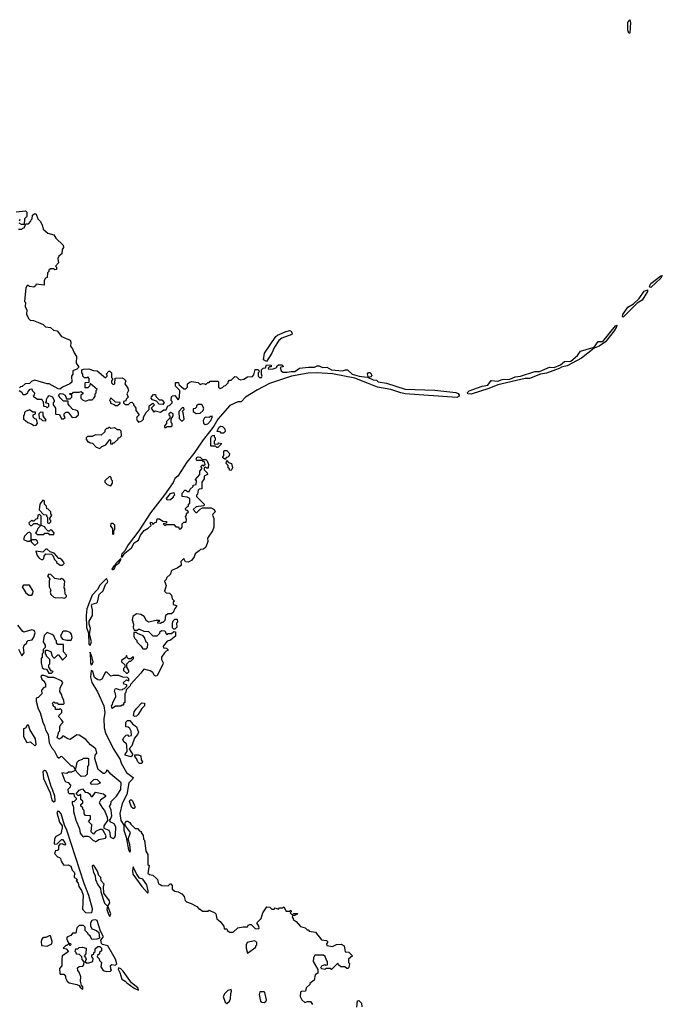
# Model space of a CAD drawing. Extents: x 2386897 to 2565480, y 579156 to 761880.
# Tile 31 of 191: x 2491266 to 2497099, y 608715 to 617651. Entities that reach past the tile are written whole.
import ezdxf

# ---------------------------------------------------------------- set-up
doc = ezdxf.new("R2010")
doc.units = 0

msp = doc.modelspace()

# ---------------------------------------------------------------- linework, layer by layer
at = {"layer": '0CON10XD'}
for points in [[(2496805, 617528.8), (2496795, 617528.8), (2496785.8, 617555), (2496787.5, 617625), (2496805, 617651.2), (2496811.1, 617625), (2496805, 617528.8)], [(2491235, 615907.5), (2491317.5, 615917.5), (2491330, 615905), (2491330, 615865), (2491310, 615845), (2491308.3, 615791.7), (2491283, 615793), (2491260, 615805)], [(2491255, 615750), (2491285, 615750), (2491295, 615760), (2491308.3, 615761.7), (2491321.7, 615798.3), (2491345, 615800), (2491368.3, 615821.7), (2491370, 615835), (2491380, 615845), (2491381.7, 615878.3), (2491405, 615892.5), (2491416.1, 615886.1), (2491430, 615845), (2491453, 615823), (2491470.7, 615790.7), (2491480.7, 615750.7), (2491523, 615713), (2491575, 615697.5), (2491595, 615667.5), (2491660, 615605), (2491663.3, 615585), (2491653.3, 615565), (2491650, 615525), (2491622.5, 615505), (2491612.5, 615485), (2491620, 615445), (2491590, 615415), (2491600, 615405), (2491600, 615385), (2491585, 615380), (2491575, 615390), (2491545, 615390), (2491531.7, 615378.3), (2491530, 615365), (2491520, 615355), (2491517, 615313), (2491500, 615305), (2491487.5, 615285), (2491488.3, 615241.7), (2491415, 615250), (2491410, 615235), (2491395, 615222.5), (2491355, 615230), (2491345, 615240), (2491335, 615240), (2491323, 615217), (2491310, 615095), (2491320, 615085), (2491317, 615047), (2491330, 615015), (2491328.3, 614978.3), (2491345, 614940), (2491360, 614925), (2491391.7, 614921.7), (2491438.3, 614901.7), (2491480, 614885), (2491500, 614865), (2491545, 614857.5), (2491573, 614833), (2491607, 614827), (2491646.4, 614776.4), (2491723.9, 614743.9), (2491731.2, 614725), (2491728.3, 614688.3), (2491746.7, 614665), (2491759.3, 614629.3), (2491782.5, 614595), (2491777.5, 614535), (2491800, 614505), (2491800, 614495), (2491785, 614480), (2491750, 614465), (2491750, 614435), (2491737.5, 614415), (2491738.3, 614361.7), (2491720, 614345), (2491655, 614317.5), (2491631.7, 614298.3), (2491615, 614300), (2491535, 614347.5), (2491515, 614346.7), (2491405, 614380), (2491375, 614370), (2491355, 614350), (2491315, 614347.5), (2491288.3, 614321.7), (2491275, 614320), (2491265, 614310)], [(2491260, 615830), (2491270, 615835), (2491265, 615840)], [(2496995, 615221.9), (2496985, 615223.3), (2496983.2, 615233.2), (2496993.7, 615256.3), (2497085, 615327.1), (2497099.2, 615329.2), (2497085, 615304.4), (2496995, 615221.9)], [(2496745, 614952.9), (2496738.8, 614958.8), (2496740.6, 614975), (2496785, 615040.8), (2496836.4, 615073.6), (2496889.8, 615120.2), (2496934, 615186), (2496965, 615198.8), (2496965.4, 615185), (2496915.3, 615104.7), (2496870.9, 615079.1), (2496745, 614952.9)], [(2495365, 614254), (2495332.5, 614255), (2495330.9, 614269.1), (2495345, 614283.6), (2495465, 614324.2), (2495515, 614334.2), (2495545, 614377.5), (2495605, 614370), (2495645.6, 614384.4), (2495715, 614389.5), (2495765, 614411.5), (2495812.5, 614415), (2495942.5, 614457.5), (2495985, 614457.5), (2496075, 614496.7), (2496116.6, 614493.4), (2496175, 614517.5), (2496211.1, 614548.9), (2496269.1, 614550.9), (2496329.4, 614605), (2496357.4, 614642.6), (2496480.7, 614679.3), (2496517.9, 614732.1), (2496559.3, 614730.7), (2496675, 614873.8), (2496685, 614877.5), (2496683.8, 614865), (2496661.1, 614828.9), (2496585, 614728.9), (2496525, 614687.5), (2496480.3, 614669.7), (2496365, 614579.3), (2496235, 614510.4), (2496185, 614498.6), (2496164, 614485), (2496046.8, 614443.2), (2495994.3, 614435.7), (2495895, 614396.4), (2495855, 614394.7), (2495605, 614337.5), (2495525.3, 614304.7), (2495365, 614254)], [(2493505, 614550), (2493480, 614565), (2493489.4, 614625), (2493590, 614775), (2493605, 614787.7), (2493675, 614818.5), (2493715, 614830.9), (2493728.5, 614828.5), (2493740.6, 614805), (2493736.9, 614793.1), (2493645, 614760), (2493619.4, 614740.6), (2493580.3, 614679.7), (2493555, 614624), (2493505, 614550)], [(2491775, 614107.5), (2491750, 614115), (2491717, 614147), (2491707.5, 614165), (2491705, 614190), (2491665, 614190), (2491635, 614220), (2491620, 614245), (2491635, 614260), (2491657, 614257), (2491680, 614245), (2491691.7, 614211.7), (2491725, 614210), (2491740, 614225), (2491740, 614245), (2491725, 614250), (2491721.7, 614258.3), (2491745, 614260), (2491755, 614270), (2491805, 614270), (2491825, 614277.5), (2491840, 614265), (2491840, 614255), (2491820, 614245), (2491820, 614215), (2491835, 614200), (2491865, 614190), (2491895, 614200), (2491925, 614200), (2491940, 614215), (2491950, 614235), (2491950, 614255), (2491960, 614265), (2491960, 614285), (2491970, 614295), (2491905, 614350), (2491900, 614325), (2491885, 614310), (2491861.7, 614311.7), (2491860, 614355), (2491865, 614360), (2491898.3, 614361.7), (2491897.5, 614395), (2491885, 614410), (2491875, 614400), (2491855, 614400), (2491840, 614415), (2491840, 614435), (2491830, 614445), (2491830, 614475), (2491845, 614480), (2491895, 614482.5), (2491935, 614467.5), (2491970, 614465), (2492045, 614400), (2492060, 614415), (2492060, 614425), (2492050, 614435), (2492075, 614460), (2492085, 614460), (2492100, 614445), (2492100, 614405), (2492110, 614395), (2492110, 614385), (2492100, 614375), (2492100, 614355), (2492115, 614340), (2492130, 614345), (2492131.7, 614398.3), (2492195, 614400), (2492210, 614395), (2492230, 614375), (2492220, 614345), (2492247, 614307), (2492252.5, 614285), (2492240, 614255), (2492250, 614225), (2492231.7, 614208.3), (2492228.3, 614191.7), (2492210, 614185), (2492210, 614175), (2492225, 614160), (2492255, 614160), (2492271.7, 614178.3), (2492285, 614180), (2492300, 614165), (2492300, 614155), (2492320, 614125), (2492320, 614105), (2492350, 614065), (2492330, 614045), (2492327.5, 614035), (2492333, 614013), (2492345, 614000), (2492375, 614010), (2492390, 614025), (2492390, 614045), (2492413, 614087), (2492440, 614115), (2492441.7, 614148.3), (2492475, 614170), (2492490, 614155), (2492460, 614125), (2492485, 614090), (2492495, 614100), (2492545, 614090), (2492575, 614110), (2492595, 614110), (2492611.7, 614148.3), (2492625, 614150), (2492650, 614175), (2492650, 614185), (2492640, 614195), (2492645, 614230), (2492653, 614237), (2492675, 614240), (2492705, 614200), (2492717, 614223), (2492720, 614285), (2492680, 614325), (2492680, 614355), (2492685, 614360), (2492708.3, 614358.3), (2492711.7, 614341.7), (2492755, 614300), (2492775, 614300), (2492790, 614315), (2492790, 614345), (2492805, 614360), (2492825, 614367.5), (2492885, 614360), (2492905, 614340), (2492925, 614350), (2492947, 614347), (2492955, 614340), (2492975, 614360), (2492985, 614360), (2492995, 614370), (2493065, 614370), (2493070, 614365), (2493070, 614315), (2493085, 614300), (2493095, 614310), (2493105, 614310), (2493121.7, 614328.3), (2493135, 614330), (2493160, 614355), (2493160, 614365), (2493171.7, 614378.3), (2493185, 614380), (2493218.3, 614411.7), (2493235, 614410), (2493255, 614390), (2493275, 614382.5), (2493301.7, 614388.3), (2493335, 614410), (2493378.3, 614411.7), (2493391.7, 614428.3), (2493405, 614477.5), (2493427, 614477), (2493438.3, 614468.3), (2493440, 614455), (2493430, 614445), (2493430, 614415), (2493443, 614403), (2493460, 614405), (2493467.5, 614415), (2493460, 614435), (2493460, 614475), (2493475, 614490), (2493498.3, 614491.7), (2493505, 614520), (2493550, 614515), (2493548.3, 614501.7), (2493535, 614500), (2493521.7, 614488.3), (2493525, 614480), (2493567, 614483), (2493600, 614495), (2493601.7, 614508.3), (2493615, 614520), (2493645, 614520), (2493660, 614505), (2493630, 614495), (2493640, 614465), (2493653.6, 614453.6), (2493695, 614451.2), (2493730.5, 614459.5), (2493765, 614458.8), (2493805, 614487.5), (2493888.3, 614498.3), (2493943, 614497), (2493965, 614510), (2493985, 614510), (2494015, 614494.4), (2494055, 614497.5), (2494095, 614473.3), (2494195, 614464.3), (2494225, 614474.2), (2494242.7, 614472.7), (2494282.8, 614432.8), (2494347.3, 614417.3), (2494421.7, 614408.3), (2494428.3, 614411.7), (2494421.9, 614438.1), (2494432.1, 614447.9), (2494445, 614448), (2494453.8, 614443.8), (2494461.7, 614418.3), (2494455, 614410), (2494430, 614405), (2494475, 614382.5), (2494505, 614380), (2494520, 614365), (2494595, 614353.3), (2494765, 614298), (2495035, 614290), (2495225, 614267.8), (2495245, 614258.2), (2495255.4, 614245), (2495255.4, 614235), (2495235, 614223.8), (2494765, 614256.8), (2494725, 614264.6), (2494635.9, 614295.9), (2494512.8, 614317.2), (2494423.5, 614353.5), (2494307.8, 614397.8), (2494106.1, 614436.1), (2493965, 614445.4), (2493885, 614443.1), (2493734.2, 614415.8), (2493535, 614349.7), (2493425, 614292.7), (2493315, 614225.5), (2493275.8, 614184.2), (2493245, 614182.2), (2493175, 614150), (2493065, 614024.4), (2493027.6, 613962.4), (2492987.8, 613912.2), (2492930.4, 613839.6), (2492847.1, 613712.9), (2492783.2, 613636.8), (2492701.3, 613508.7), (2492673.2, 613486.8), (2492658.5, 613451.5), (2492580.7, 613339.3), (2492453.7, 613176.3), (2492348.2, 613011.8), (2492250.4, 612885), (2492219.8, 612830.2), (2492192.5, 612805), (2492188.3, 612778.3), (2492195, 612772.5), (2492221.7, 612808.3), (2492281.1, 612858.9), (2492305, 612903.3), (2492343.3, 612926.7), (2492362.5, 612972.5), (2492395, 613016.2), (2492433, 613037), (2492458.3, 613061.7), (2492452.5, 613075), (2492455, 613090), (2492468.3, 613088.3), (2492475, 613070), (2492491.7, 613088.3), (2492508.3, 613091.7), (2492515, 613120), (2492535, 613120), (2492565, 613100), (2492598.3, 613098.3), (2492598.3, 613081.7), (2492570, 613075), (2492585, 613060), (2492595, 613070), (2492665, 613070), (2492685, 613050), (2492708.3, 613048.3), (2492715, 613030), (2492728.3, 613031.7), (2492740, 613045), (2492740, 613075), (2492755, 613090), (2492778.3, 613091.7), (2492780, 613115), (2492770, 613145), (2492780, 613155), (2492781.7, 613168.3), (2492800, 613185), (2492788.3, 613198.3), (2492775, 613200), (2492770, 613215), (2492785, 613230), (2492800, 613235), (2492800, 613255), (2492810, 613265), (2492810, 613305), (2492787, 613317), (2492740, 613325), (2492740, 613355), (2492765, 613380), (2492775, 613380), (2492785, 613370), (2492805, 613370), (2492815, 613390), (2492840, 613415), (2492841.7, 613428.3), (2492868.3, 613431.7), (2492870, 613465), (2492860, 613475), (2492900, 613525), (2492900, 613555), (2492920, 613575), (2492920, 613585), (2492910, 613595), (2492925, 613610), (2492935, 613600), (2492950, 613615), (2492945, 613640), (2492935, 613640), (2492925, 613650), (2492875, 613650), (2492870, 613655), (2492867.5, 613665), (2492875, 613677.5), (2492885, 613682.5), (2492905, 613680), (2492925, 613660), (2492955, 613660), (2492968.3, 613648.3), (2492980, 613615), (2492978.3, 613581.7), (2492965, 613580), (2492955, 613590), (2492940, 613585), (2492940, 613565), (2492968.3, 613538.3), (2492970, 613525), (2492941.7, 613508.3), (2492940, 613485), (2492920, 613455), (2492920, 613395), (2492895, 613390), (2492885, 613380), (2492880, 613345), (2492870, 613335), (2492870, 613325), (2492940, 613255), (2492940, 613245), (2492935, 613240), (2492868.3, 613231.7), (2492840, 613205), (2492865, 613180), (2492875, 613180), (2492905, 613210), (2492925, 613220), (2493005, 613222.5), (2493030, 613205), (2493040, 613185), (2493020, 613165), (2493017.5, 613155), (2493027.5, 613125), (2493027.5, 613045), (2493017, 613013), (2492970, 612945), (2492972.5, 612915), (2492956.7, 612865), (2492935, 612847.5), (2492908.3, 612841.7), (2492895, 612830), (2492860, 612805), (2492850, 612775), (2492826.4, 612743.6), (2492806.7, 612733.3), (2492795, 612727.5), (2492771.7, 612731.7), (2492755, 612760), (2492730, 612735), (2492732.5, 612705), (2492726.4, 612693.6), (2492695, 612672.5), (2492650, 612655), (2492640, 612645), (2492635, 612620), (2492600, 612585), (2492595, 612570), (2492580, 612555), (2492596.7, 612515), (2492580, 612465), (2492595, 612450), (2492625, 612447.5), (2492645, 612430), (2492650, 612395), (2492670, 612375), (2492660, 612365), (2492660, 612345), (2492690, 612335), (2492690, 612325), (2492673, 612307), (2492659.3, 612270.7), (2492645, 612260), (2492615, 612260), (2492590, 612245), (2492585, 612200), (2492565, 612180), (2492555, 612180), (2492545, 612170), (2492520, 612175), (2492521.7, 612188.3), (2492538.3, 612191.7), (2492535, 612200), (2492505, 612200), (2492435, 612182.5), (2492417, 612197), (2492396.4, 612236.4), (2492365, 612253.8), (2492325, 612260), (2492292.5, 612235), (2492287.5, 612205), (2492300, 612165), (2492297.5, 612135), (2492305, 612110), (2492335, 612110), (2492345, 612120), (2492355, 612120), (2492393, 612103), (2492435, 612100), (2492475, 612060), (2492515, 612060), (2492537, 612083), (2492540.7, 612099.3), (2492555, 612107.5), (2492580, 612105), (2492590, 612095), (2492591.7, 612081.7), (2492605, 612070), (2492615, 612080), (2492645, 612080), (2492665, 612100), (2492680, 612095), (2492680, 612055), (2492635, 612020), (2492605, 612010), (2492570, 611965), (2492571.7, 611951.7), (2492598.3, 611948.3), (2492610, 611935), (2492610, 611925), (2492595, 611920), (2492580, 611905), (2492552.5, 611865), (2492552.5, 611845), (2492567.5, 611815), (2492566.4, 611803.6), (2492515, 611697.5), (2492503, 611693), (2492490.7, 611700.7), (2492475, 611727.5), (2492451.7, 611741.7), (2492425, 611747.5)], [(2491262.5, 614285), (2491285, 614270), (2491295, 614250), (2491315, 614250), (2491340, 614265), (2491343, 614277), (2491361.7, 614298.3), (2491375, 614300), (2491380, 614285), (2491400, 614265), (2491397.5, 614242.5), (2491390, 614235), (2491428.3, 614208.3), (2491468.3, 614208.3), (2491470, 614195), (2491480, 614185), (2491482.5, 614145), (2491505, 614140), (2491515, 614130), (2491530, 614145), (2491530, 614165), (2491500, 614175), (2491510, 614185), (2491510, 614205), (2491518.3, 614221.7), (2491535, 614240), (2491565, 614230), (2491580, 614195), (2491580, 614185), (2491570, 614175), (2491570, 614155), (2491590, 614125), (2491590, 614075), (2491595, 614070), (2491628.3, 614068.3), (2491645, 614030), (2491665, 614030), (2491678.3, 614041.7), (2491670, 614055), (2491670, 614075), (2491685, 614090), (2491705, 614090), (2491741.7, 614041.7), (2491777, 614043), (2491800, 614065), (2491800, 614085), (2491790, 614100), (2491775, 614107.5)], [(2492155, 614150), (2492178.3, 614171.7), (2492178.3, 614178.3), (2492135, 614180), (2492095, 614220), (2492080, 614195), (2492090, 614185), (2492091.7, 614171.7), (2492125, 614160), (2492135, 614150), (2492155, 614150)], [(2492565, 614160), (2492531.7, 614161.7), (2492508.3, 614188.3), (2492471.7, 614201.7), (2492460, 614215), (2492461.7, 614228.3), (2492481.7, 614248.3), (2492498.3, 614248.3), (2492501.7, 614231.7), (2492531.7, 614201.7), (2492555, 614200), (2492578.3, 614178.3), (2492565, 614160)], [(2492868.3, 614078.3), (2492905, 614080), (2492932.5, 614105), (2492937, 614127), (2492918.3, 614158.3), (2492885, 614160), (2492871.7, 614148.3), (2492870, 614135), (2492858.3, 614121.7), (2492841.7, 614118.3), (2492840, 614095), (2492868.3, 614078.3)], [(2491395, 613967.5), (2491415, 613970), (2491427.5, 613985), (2491420, 614025), (2491405, 614030), (2491390, 614045), (2491390, 614065), (2491410, 614075), (2491408.3, 614088.3), (2491385, 614090), (2491355, 614110), (2491320, 614095), (2491310, 614085), (2491307, 614063), (2491300, 614055), (2491300, 614025), (2491320, 614015), (2491340, 613995), (2491373.6, 613983.6), (2491395, 613967.5)], [(2491505, 614010), (2491507, 614017), (2491480, 614055), (2491480, 614085), (2491455, 614090), (2491440, 614075), (2491441.7, 614031.7), (2491458.3, 614028.3), (2491473, 614013), (2491505, 614010)], [(2492595, 613950), (2492605, 613960), (2492645, 613960), (2492650, 613965), (2492650, 613985), (2492640, 613995), (2492640, 614025), (2492660, 614055), (2492660, 614075), (2492637, 614087), (2492620, 614075), (2492620, 614065), (2492630, 614055), (2492630, 614035), (2492600, 614005), (2492600, 613985), (2492580, 613965), (2492581.7, 613951.7), (2492595, 613950)], [(2492745, 614010), (2492760, 614025), (2492750, 614085), (2492740, 614095), (2492760, 614115), (2492755, 614130), (2492741.7, 614128.3), (2492710, 614095), (2492713, 614033), (2492735, 614010), (2492745, 614010)], [(2492948.3, 613978.3), (2492975, 613983.3), (2493002.5, 614015), (2493015, 614050), (2492995, 614050), (2492985, 614040), (2492955, 614042.5), (2492943, 614037), (2492932.5, 614015), (2492935, 613990), (2492948.3, 613978.3)], [(2491995, 613760), (2492011.7, 613778.3), (2492048.3, 613791.7), (2492085, 613840), (2492090, 613835), (2492091.7, 613801.7), (2492105, 613800), (2492115, 613810), (2492125, 613810), (2492160, 613845), (2492160, 613855), (2492175, 613860), (2492190, 613875), (2492188.3, 613918.3), (2492175, 613930), (2492155, 613930), (2492127, 613947), (2492095, 613940), (2492085, 613950), (2492075, 613950), (2492065, 613940), (2492055, 613940), (2492040, 613925), (2492038.3, 613911.7), (2492005, 613880), (2491955, 613882.5), (2491925, 613870), (2491881.7, 613868.3), (2491870, 613855), (2491870, 613845), (2491885, 613820), (2491895, 613820), (2491905, 613810), (2491928.3, 613808.3), (2491961.7, 613771.7), (2491995, 613760)], [(2493115, 613900), (2493095, 613900), (2493085, 613910), (2493060, 613915), (2493075, 613950), (2493088.3, 613961.7), (2493108.3, 613958.3), (2493127, 613937), (2493130, 613915), (2493115, 613900)], [(2493065, 613770), (2493055, 613770), (2493045, 613780), (2493005, 613780), (2493000, 613785), (2493000, 613845), (2493003.3, 613865), (2493015, 613877.5), (2493030, 613880), (2493030, 613865), (2493040, 613855), (2493040, 613835), (2493030, 613825), (2493031.7, 613801.7), (2493065, 613800), (2493075, 613810), (2493100, 613805), (2493065, 613770)], [(2493135, 613660), (2493110, 613675), (2493110, 613685), (2493120, 613695), (2493120, 613735), (2493125, 613740), (2493145, 613740), (2493170, 613715), (2493168.3, 613691.7), (2493155, 613680), (2493141.7, 613678.3), (2493135, 613660)], [(2493185, 613560), (2493171.7, 613561.7), (2493170, 613575), (2493160, 613585), (2493160, 613605), (2493140, 613625), (2493145, 613650), (2493161.7, 613631.7), (2493190, 613625), (2493197.5, 613585), (2493185, 613560)], [(2492095, 613420), (2492110, 613445), (2492110, 613465), (2492100, 613475), (2492097, 613497), (2492085, 613510), (2492040, 613465), (2492040, 613455), (2492061.7, 613431.7), (2492095, 613420)], [(2492605, 613290), (2492597.5, 613305), (2492635, 613352.5), (2492665, 613360), (2492670, 613335), (2492660, 613325), (2492660, 613315), (2492635, 613292.5), (2492605, 613290)], [(2491535, 613080), (2491550, 613095), (2491550, 613105), (2491540, 613115), (2491540, 613125), (2491557.5, 613155), (2491550, 613165), (2491550, 613185), (2491525, 613210), (2491511.7, 613211.7), (2491510, 613235), (2491490, 613255), (2491490, 613285), (2491475, 613290), (2491450, 613255), (2491443, 613203), (2491481.7, 613161.7), (2491508.3, 613158.3), (2491510, 613145), (2491520, 613135), (2491520, 613085), (2491535, 613080)], [(2491575, 612980), (2491580, 612995), (2491558.3, 613018.3), (2491545, 613020), (2491535, 613010), (2491525, 613010), (2491500, 613035), (2491495, 613050), (2491461.7, 613061.7), (2491460, 613145), (2491445, 613160), (2491430, 613155), (2491428.3, 613121.7), (2491411.7, 613118.3), (2491395, 613100), (2491385, 613100), (2491375, 613110), (2491350, 613085), (2491351.7, 613071.7), (2491365, 613060), (2491375, 613060), (2491395, 613080), (2491425, 613080), (2491435, 613070), (2491448.3, 613068.3), (2491448.3, 613051.7), (2491430, 613035), (2491421.7, 613008.3), (2491410, 612995), (2491425, 612980), (2491485, 612980), (2491495, 612990), (2491525, 612990), (2491535, 612980), (2491575, 612980)], [(2491405, 612880), (2491430, 612905), (2491428.3, 612918.3), (2491415, 612930), (2491370, 612930), (2491370, 612985), (2491355, 613000), (2491340, 612995), (2491310, 612965), (2491300, 612935), (2491335, 612917.5), (2491355, 612920), (2491370, 612930), (2491371.7, 612911.7), (2491405, 612880)], [(2492115, 612980), (2492120, 612985), (2492120, 613015), (2492130, 613025), (2492130, 613065), (2492115, 613080), (2492095, 613080), (2492090, 613055), (2492110, 613035), (2492110, 612985), (2492115, 612980)], [(2491655, 612700), (2491670, 612715), (2491667, 612727), (2491648.3, 612748.3), (2491635, 612760), (2491621.7, 612761.7), (2491578.3, 612808.3), (2491541.7, 612821.7), (2491517, 612847), (2491503, 612847), (2491475, 612820), (2491411.7, 612828.3), (2491425, 612790), (2491443.6, 612763.6), (2491463, 612753), (2491477.5, 612752.5), (2491485, 612760), (2491488.3, 612781.7), (2491505, 612802.5), (2491555, 612800), (2491568.3, 612788.3), (2491581.7, 612751.7), (2491600, 612735), (2491600, 612725), (2491635, 612700), (2491655, 612700)], [(2492115, 612660), (2492122.5, 612665), (2492138.3, 612701.7), (2492165, 612717.5), (2492185, 612750), (2492185, 612760), (2492137.5, 612715), (2492131.7, 612698.3), (2492125, 612696.7), (2492104, 612665), (2492105, 612660), (2492115, 612660)], [(2491675, 612400), (2491690, 612415), (2491690, 612425), (2491678.3, 612438.3), (2491677.5, 612485), (2491670, 612495), (2491677, 612557), (2491660, 612575), (2491645, 612580), (2491635, 612570), (2491585, 612580), (2491550, 612615), (2491531.7, 612618.3), (2491520, 612605), (2491540, 612575), (2491532.5, 612557.5), (2491533.3, 612505), (2491547.5, 612475), (2491543.3, 612455), (2491550, 612435), (2491575, 612410), (2491593, 612403), (2491645, 612407.5), (2491675, 612400)], [(2491905, 611972.5), (2491918.6, 612005), (2491900, 612075), (2491907.5, 612125), (2491896, 612165), (2491896.1, 612193.9), (2491926.7, 612245), (2491927.5, 612295), (2491916.7, 612335), (2491925, 612346.2), (2491965, 612357.5), (2491973.6, 612366.4), (2491986.7, 612435), (2492023.6, 612466.4), (2492044.2, 612525.8), (2492063.8, 612545), (2492066.2, 612555), (2492055, 612580), (2491995, 612520), (2491971.2, 612478.8), (2491925, 612430), (2491874.2, 612305.8), (2491869.6, 612245), (2491873.1, 612135), (2491891.2, 612085), (2491893.7, 611983.7), (2491905, 611972.5)], [(2491348.3, 612428.3), (2491375, 612430), (2491387, 612443), (2491387.5, 612465), (2491355, 612520), (2491301.7, 612518.3), (2491290, 612505), (2491320.7, 612450.7), (2491348.3, 612428.3)], [(2492675, 612120), (2492665, 612120), (2492653, 612133), (2492652.5, 612175), (2492660, 612195), (2492675, 612210), (2492695, 612210), (2492700, 612185), (2492690, 612175), (2492691.7, 612138.3), (2492675, 612120)], [(2491285, 611878.8), (2491306.7, 611905), (2491300, 611955), (2491307.5, 611975), (2491330, 611995), (2491330, 612005), (2491343, 612017), (2491378.3, 612021.7), (2491393.6, 612046.4), (2491406.4, 612086.4), (2491396.4, 612106.4), (2491375, 612112.5), (2491305, 612092.5), (2491295, 612097.5), (2491250, 612155)], [(2491555, 611720), (2491570, 611735), (2491551.7, 611741.7), (2491530, 611775), (2491530, 611795), (2491540, 611805), (2491540, 611845), (2491510, 611875), (2491510, 611885), (2491500, 611895), (2491501.7, 611928.3), (2491515, 611930), (2491548.3, 611918.3), (2491560, 611875), (2491575, 611860), (2491585, 611860), (2491611.7, 611888.3), (2491618.3, 611888.3), (2491655, 611840), (2491690, 611875), (2491690, 611885), (2491663, 611913), (2491665, 611980), (2491611.7, 611981.7), (2491600, 611995), (2491600, 612015), (2491591.7, 612021.7), (2491575, 612060), (2491561.7, 612071.7), (2491515, 612090), (2491488.3, 612061.7), (2491480, 612005), (2491497.5, 611975), (2491497.5, 611952.5), (2491480, 611935), (2491480, 611905), (2491470, 611895), (2491470, 611865), (2491460, 611855), (2491460, 611815), (2491471.7, 611771.7), (2491485, 611760), (2491508.3, 611758.3), (2491531.7, 611721.7), (2491555, 611720)], [(2491735, 612020), (2491742.5, 612045), (2491736.7, 612075), (2491725, 612090), (2491695, 612102.5), (2491665, 612102.5), (2491653.6, 612096.4), (2491637.5, 612055), (2491655, 612030), (2491695, 612020), (2491735, 612020)], [(2492385, 611940), (2492415, 611942.5), (2492427.5, 611955), (2492430, 611985), (2492426.4, 611996.4), (2492413.3, 612003.3), (2492400, 612045), (2492388.3, 612058.3), (2492335, 612080), (2492325, 612090), (2492301.7, 612088.3), (2492303, 612053), (2492310, 612035), (2492328.3, 612018.3), (2492330, 612005), (2492365, 611970), (2492385, 611940)], [(2491255, 611938), (2491285, 611878.8)], [(2491915, 611797.5), (2491925, 611803.3), (2491932, 611825), (2491918, 611885), (2491907.5, 611895), (2491905, 611910), (2491908, 611815), (2491915, 611797.5)], [(2492245, 611720), (2492257, 611733), (2492257.5, 611745), (2492240, 611775), (2492240, 611805), (2492261.7, 611828.3), (2492275, 611830), (2492300, 611855), (2492300, 611865), (2492295, 611870), (2492275, 611850), (2492255, 611850), (2492241.7, 611861.7), (2492235, 611880), (2492228.3, 611861.7), (2492190, 611835), (2492190, 611825), (2492220, 611795), (2492220, 611775), (2492208.3, 611761.7), (2492210, 611745), (2492235, 611720), (2492245, 611720)], [(2492425, 611747.5), (2492391.7, 611758.3), (2492365, 611720), (2492271.7, 611618.3), (2492270, 611605), (2492231.7, 611568.3), (2492230, 611545), (2492220, 611535), (2492220, 611455), (2492210, 611445), (2492208.3, 611431.7), (2492195, 611430), (2492185, 611420), (2492135, 611420), (2492105, 611400), (2492100, 611425), (2492110, 611435), (2492112.5, 611455), (2492137.5, 611505), (2492136.4, 611536.4), (2492127.5, 611555), (2492133, 611577), (2492145, 611582.5), (2492165, 611572.5), (2492195, 611570), (2492205, 611580), (2492218.3, 611581.7), (2492238.3, 611601.7), (2492240, 611615), (2492211.7, 611621.7), (2492210, 611635), (2492235, 611660), (2492258.3, 611651.7), (2492258.3, 611668.3), (2492245, 611680), (2492203, 611683), (2492165, 611700), (2492115, 611700), (2492095, 611692.5), (2492058.3, 611728.3), (2492045, 611730), (2492012.5, 611665), (2491995, 611656.7), (2491975, 611660), (2491945, 611680), (2491928.8, 611735), (2491914.2, 611745.8), (2491910.4, 611685), (2491920.7, 611635), (2491971.7, 611551.7), (2492031.5, 611425), (2492038, 611365), (2492030.9, 611305), (2492034.2, 611225), (2492045, 611178.8), (2492114.4, 611035.6), (2492177.7, 610937.7), (2492187.8, 610905), (2492235, 610818.1), (2492296.7, 610775), (2492291.7, 610758.3), (2492257.1, 610725), (2492239.2, 610620.8), (2492195, 610539.2), (2492176.5, 610446.5), (2492184.2, 610385), (2492210.5, 610340.5), (2492211.9, 610295), (2492232, 610232), (2492255, 610117.5), (2492265, 610097.5), (2492270.7, 610109.3), (2492266.1, 610166.1), (2492251.2, 610215), (2492272.5, 610275), (2492228, 610335), (2492222, 610352), (2492226, 610365), (2492235, 610376.2), (2492248, 610378), (2492266.4, 610366.4), (2492275, 610350), (2492315, 610310), (2492335, 610310), (2492355, 610290), (2492370, 610285), (2492370, 610275), (2492387, 610247), (2492390, 610215), (2492400, 610205), (2492410, 610105), (2492430, 610075), (2492430, 609985), (2492440, 609975), (2492430, 609905), (2492443, 609893), (2492475, 609887.5), (2492508.3, 609858.3), (2492517, 609847), (2492525, 609810), (2492541.7, 609801.7), (2492555, 609792.5), (2492615, 609790), (2492631.7, 609808.3), (2492638.3, 609808.3), (2492650, 609795), (2492651.7, 609761.7), (2492675, 609742.5), (2492705, 609737.5), (2492739.3, 609719.3), (2492760, 609695), (2492768.3, 609658.3), (2492780, 609645), (2492821.7, 609631.7), (2492875, 609602.5), (2492895, 609580), (2492905, 609580), (2492925, 609560), (2492975, 609560), (2492985, 609570), (2493037.5, 609545), (2493047.5, 609535), (2493055, 609490), (2493085, 609467.5), (2493120, 609425), (2493121.7, 609401.7), (2493145, 609400), (2493150, 609385), (2493175, 609370), (2493205, 609370), (2493245, 609410), (2493295, 609420), (2493335, 609420), (2493340, 609435), (2493355, 609440), (2493368.3, 609438.3), (2493403, 609403), (2493435, 609400), (2493440, 609405), (2493437.5, 609425), (2493420, 609455), (2493457.5, 609495), (2493474.1, 609545.9), (2493510.7, 609599.3), (2493537, 609597), (2493555, 609580), (2493575, 609580), (2493585, 609590), (2493615, 609580), (2493625, 609590), (2493655, 609590), (2493665, 609600), (2493685, 609560), (2493715, 609560), (2493728.3, 609568.3), (2493730, 609555), (2493720, 609545), (2493735, 609530), (2493745, 609530), (2493755, 609540), (2493788.3, 609538.3), (2493785, 609530), (2493775, 609530), (2493765, 609520), (2493741.7, 609518.3), (2493740, 609505), (2493750, 609495), (2493750, 609485), (2493776.4, 609466.4), (2493815, 609422.5), (2493858.3, 609408.3), (2493875, 609390), (2493885, 609390), (2493895, 609380), (2493950.7, 609370.7), (2494005, 609300), (2494050, 609295), (2494060, 609285), (2494060, 609275), (2494050, 609265), (2494055, 609250), (2494105, 609240), (2494143, 609257), (2494185, 609262.5), (2494210, 609245), (2494221.7, 609191.7), (2494255, 609190), (2494287.5, 609155), (2494250, 609125), (2494250, 609095), (2494260, 609085), (2494255, 609050), (2494245, 609040), (2494235, 609040), (2494217, 609057), (2494203, 609057), (2494180, 609055), (2494160, 609075), (2494155, 609090), (2494095, 609032.5), (2494085, 609040), (2494045, 609040), (2494035, 609032.5), (2494008.3, 609038.3), (2494000, 609045), (2494010, 609065), (2494035, 609077.5), (2494045, 609070), (2494060, 609075), (2494060, 609105), (2494050, 609115), (2494038.3, 609148.3), (2494025, 609160), (2493945, 609160), (2493933, 609137), (2493930, 609105), (2493971.7, 609031.7), (2493971.7, 608998.3), (2493948.3, 608981.7), (2493940, 608935), (2493900, 608905), (2493900, 608895), (2493867.5, 608865), (2493860, 608835), (2493825, 608832.5), (2493813.9, 608826.1), (2493812.5, 608785), (2493827.5, 608755), (2493855, 608732.5), (2493878.3, 608741.7), (2493905, 608740), (2493923.9, 608713.9)], [(2491955, 610190), (2491985, 610210), (2492045, 610222.5), (2492052.5, 610245), (2492023, 610293), (2492011.7, 610301.7), (2491995, 610302.5), (2491955, 610282.5), (2491935, 610260), (2491915, 610280), (2491920, 610345), (2491890, 610375), (2491910, 610395), (2491910, 610425), (2491865, 610430), (2491850, 610445), (2491850, 610475), (2491840, 610485), (2491838.3, 610498.3), (2491820, 610515), (2491821.7, 610528.3), (2491840, 610545), (2491838.3, 610558.3), (2491820, 610575), (2491820, 610615), (2491815, 610620), (2491805, 610610), (2491795, 610610), (2491780, 610625), (2491805, 610660), (2491835, 610670), (2491861.7, 610641.7), (2491885, 610637.5), (2491900, 610625), (2491915, 610600), (2491928.3, 610601.7), (2491955, 610640), (2492027, 610627), (2492045, 610610), (2492045, 610600), (2492000.7, 610569.3), (2491987.5, 610545), (2492016.4, 610496.4), (2492037.5, 610475), (2492060, 610415), (2492062.5, 610385), (2492030, 610335), (2492030, 610315), (2492075.8, 610295.8), (2492084, 610275), (2492086.7, 610235), (2492115, 610220), (2492129.2, 610230.8), (2492135, 610250), (2492138.8, 610325), (2492125, 610351.9), (2492095, 610367.5), (2492080, 610385), (2492095, 610402.5), (2492102, 610425), (2492097.9, 610477.9), (2492082.5, 610515), (2492095, 610530), (2492097.5, 610555), (2492146.4, 610605), (2492183.3, 610665), (2492187.1, 610725), (2492166.2, 610745), (2492092.9, 610802.9), (2492065, 610837.5), (2492055, 610840), (2492050, 610825), (2492035, 610810), (2492025, 610810), (2491980, 610845), (2491947.5, 610945), (2491950, 610975), (2491967.5, 610995), (2491957.5, 611035), (2491910.3, 611070.3), (2491867.3, 611117.3), (2491805, 611156.7), (2491785, 611162.5), (2491725, 611120), (2491703.3, 611123.3), (2491665, 611150), (2491655, 611150), (2491646.4, 611133.6), (2491627, 611123), (2491607.5, 611135), (2491623, 611187), (2491631.7, 611198.3), (2491630, 611235), (2491640, 611255), (2491660, 611275), (2491650, 611295), (2491622.5, 611325), (2491625, 611340), (2491650, 611365), (2491650, 611385), (2491635, 611400), (2491625, 611390), (2491591.7, 611391.7), (2491590, 611405), (2491570, 611425), (2491570, 611435), (2491560, 611445), (2491575, 611460), (2491585, 611450), (2491605, 611450), (2491615, 611440), (2491665, 611440), (2491670, 611445), (2491667, 611477), (2491653, 611503), (2491650, 611525), (2491630, 611555), (2491632.5, 611585), (2491657.5, 611635), (2491645, 611650), (2491575, 611680), (2491525, 611680), (2491511.7, 611691.7), (2491485, 611700), (2491465, 611700), (2491458.3, 611691.7), (2491467.5, 611665), (2491490, 611645), (2491490, 611635), (2491500, 611625), (2491500, 611595), (2491485, 611590), (2491463, 611567), (2491467, 611533), (2491435, 611500), (2491417, 611493), (2491414.7, 611465.3), (2491435, 611396.7), (2491453.1, 611363.1), (2491475.6, 611275), (2491492.7, 611242.7), (2491500.6, 611205), (2491523.3, 611165), (2491535, 611087.8), (2491555, 611047.1), (2491579.5, 611019.5), (2491605, 610963.8), (2491625, 610950), (2491643, 610967), (2491650, 610965), (2491735, 610880), (2491745, 610880), (2491760, 610865), (2491765, 610850), (2491777, 610853), (2491788.3, 610911.7), (2491801.7, 610928.3), (2491835, 610940), (2491845, 610950), (2491885, 610950), (2491890, 610945), (2491890, 610885), (2491882.5, 610875), (2491880, 610805), (2491860, 610785), (2491825, 610782.5), (2491783.6, 610823.6), (2491775, 610840), (2491736.4, 610823.6), (2491708.3, 610821.7), (2491695, 610810), (2491650, 610815), (2491675, 610743.3), (2491685, 610734), (2491707.5, 610727.5), (2491726.7, 610705), (2491723.6, 610686.4), (2491704.2, 610665), (2491705, 610637.5), (2491715, 610627.5), (2491758.3, 610628.3), (2491760, 610605), (2491780, 610585), (2491780, 610575), (2491758.3, 610551.7), (2491743.3, 610556.7), (2491742, 610538), (2491754.3, 610504.3), (2491755.8, 610464.2), (2491775, 610388), (2491808.7, 610308.7), (2491815, 610270), (2491835, 610241.2), (2491845, 610236.7), (2491855, 610242.5), (2491885, 610242.5), (2491900, 610235), (2491931.7, 610201.7), (2491945, 610200), (2491955, 610190)], [(2492308.3, 611328.3), (2492300, 611335), (2492305, 611370), (2492325, 611400), (2492375, 611450), (2492398.3, 611448.3), (2492400, 611425), (2492375, 611400), (2492342.5, 611345), (2492325, 611330), (2492308.3, 611328.3)], [(2491405, 611060), (2491416.4, 611073.6), (2491411.2, 611125), (2491359.3, 611209.3), (2491345, 611250), (2491335, 611250), (2491318.3, 611221.7), (2491300, 611215), (2491300, 611145), (2491331.7, 611091.7), (2491365, 611096.7), (2491405, 611060)], [(2492275, 610960), (2492222.5, 610975), (2492222.5, 610985), (2492241.7, 611008.3), (2492240, 611065), (2492235, 611080), (2492213.6, 611093.6), (2492202.5, 611115), (2492211.7, 611138.3), (2492231.7, 611158.3), (2492245, 611160), (2492255, 611150), (2492280, 611155), (2492277.5, 611195), (2492265, 611220), (2492251.7, 611231.7), (2492230, 611235), (2492230, 611275), (2492245, 611290), (2492265, 611290), (2492290.7, 611260.7), (2492327.5, 611235), (2492343.3, 611185), (2492336.1, 611163.9), (2492308.3, 611131.7), (2492285, 611060), (2492260, 611035), (2492290, 610985), (2492288.3, 610971.7), (2492275, 610960)], [(2492375, 610900), (2492355, 610900), (2492340, 610915), (2492327, 610947), (2492310, 610965), (2492311.7, 610978.3), (2492345, 610980), (2492365, 610970), (2492370, 610935), (2492380, 610915), (2492375, 610900)], [(2491575, 610552), (2491585, 610556), (2491588, 610565), (2491585, 610602.9), (2491565.5, 610665), (2491551, 610691), (2491515, 610814.4), (2491505, 610833.8), (2491491.7, 610838.3), (2491477.5, 610825), (2491483.3, 610765), (2491542.5, 610635), (2491558, 610568), (2491575, 610552)], [(2491915, 610710), (2491910, 610725), (2491940, 610755), (2491955, 610760), (2491970, 610755), (2492000, 610725), (2491975, 610712.5), (2491915, 610710)], [(2492305, 610492.5), (2492295, 610492.5), (2492282.5, 610505), (2492263.3, 610555), (2492268.3, 610571.7), (2492281.7, 610571.7), (2492291.7, 610561.7), (2492311.7, 610511.7), (2492311.7, 610498.3), (2492305, 610492.5)], [(2491915, 609544.3), (2491925.5, 609554.5), (2491927.3, 609582.7), (2491895, 609701.5), (2491851.8, 609811.8), (2491695, 610297.1), (2491671.9, 610341.9), (2491643.6, 610445), (2491625, 610466), (2491612.9, 610467.1), (2491602.5, 610455), (2491628.9, 610368.9), (2491651.9, 610335), (2491652.7, 610317.3), (2491638.3, 610261.7), (2491590, 610235), (2491582.5, 610215), (2491580, 610175), (2491585, 610170), (2491607.5, 610172.5), (2491645, 610210), (2491655, 610210), (2491676.7, 610185), (2491681.7, 610168.3), (2491675, 610160), (2491651.7, 610171.7), (2491631.7, 610168.3), (2491618.3, 610151.7), (2491617.5, 610122.5), (2491608.3, 610111.7), (2491591.7, 610108.3), (2491582.5, 610085), (2491610, 610055), (2491628.3, 610048.3), (2491637.5, 610037.5), (2491643, 610013), (2491658.3, 609991.7), (2491668.3, 609978.3), (2491705, 609982.5), (2491729.3, 609969.3), (2491743, 609933), (2491760, 609915), (2491767.5, 609895), (2491760, 609885), (2491760, 609865), (2491775, 609860), (2491790, 609845), (2491780, 609835), (2491797.5, 609815), (2491802.5, 609785), (2491827.7, 609747.7), (2491843.8, 609705), (2491835, 609580), (2491865, 609550), (2491915, 609544.3)], [(2492085, 609511.2), (2492094, 609535), (2492067.5, 609605), (2492083.3, 609635), (2492082.5, 609655), (2492031.2, 609725), (2492026.7, 609785), (2492033.3, 609805), (2492006.7, 609835), (2492002.5, 609865), (2491983.3, 609885), (2491971.2, 609925), (2491943, 609973), (2491935, 609977.5), (2491925, 609970), (2491925, 609962.5), (2491935, 609914.2), (2491951.2, 609881.2), (2491955, 609848), (2491975, 609801.1), (2491998.6, 609765), (2492002.3, 609735), (2492035, 609633.1), (2492062.5, 609605), (2492058.1, 609575), (2492075, 609524), (2492085, 609511.2)], [(2492425, 609726.7), (2492431.7, 609728.3), (2492433.8, 609745), (2492421.2, 609801.2), (2492385, 609850), (2492355, 609860), (2492324.3, 609904.3), (2492295, 609962.5), (2492290.4, 609929.6), (2492294.6, 609895), (2492375, 609783.8), (2492425, 609726.7)], [(2491835, 608852.5), (2491840, 608855), (2491840, 608875), (2491828.3, 608888.3), (2491817.5, 608925), (2491822.5, 608965), (2491807, 609007), (2491793, 609023), (2491790, 609045), (2491805, 609060), (2491838.3, 609061.7), (2491847, 609073), (2491851.7, 609101.7), (2491833.3, 609123.3), (2491830, 609145), (2491808.3, 609168.3), (2491781.7, 609171.7), (2491780, 609185), (2491770, 609195), (2491775, 609220), (2491795, 609220), (2491805, 609230), (2491835, 609232.5), (2491870, 609225), (2491867, 609173), (2491850, 609155), (2491865, 609140), (2491870, 609125), (2491861.7, 609101.7), (2491873, 609093), (2491893, 609093), (2491930, 609105), (2491931.7, 609131.7), (2491920, 609145), (2491922.5, 609165), (2491938.3, 609171.7), (2491940, 609185), (2491950, 609195), (2491951.7, 609218.3), (2491975, 609240), (2491995, 609240), (2492007.5, 609225), (2492010, 609200), (2491990, 609185), (2491990, 609175), (2491971.7, 609158.3), (2491970, 609145), (2491988.3, 609128.3), (2491991.7, 609111.7), (2492007.5, 609095), (2492002.5, 609055), (2492025, 609023.3), (2492055, 609012.5), (2492090, 609015), (2492100, 609025), (2492092.5, 609035), (2492091.7, 609068.3), (2492103.3, 609076.7), (2492135, 609070), (2492148.1, 609081.9), (2492135, 609124.5), (2492065.9, 609245), (2492017.5, 609257.5), (2492008, 609268), (2492002.5, 609297.5), (2492024.4, 609325), (2492023.1, 609335), (2492000, 609380), (2491968.5, 609475), (2491955, 609482.6), (2491930, 609480), (2491920, 609475), (2491907.5, 609455), (2491908.3, 609428.3), (2491920, 609400), (2491963.3, 609385), (2491985.7, 609365.7), (2491990, 609315), (2491967, 609307), (2491922.5, 609302.5), (2491906.4, 609336.4), (2491890, 609345), (2491885, 609360), (2491860, 609385), (2491860, 609415), (2491845, 609430), (2491805, 609430), (2491785, 609410), (2491775, 609360), (2491745, 609360), (2491729.3, 609340.7), (2491701.7, 609328.3), (2491692.5, 609315), (2491703, 609283), (2491711.7, 609271.7), (2491728.3, 609268.3), (2491730, 609255), (2491725, 609250), (2491715, 609260), (2491705, 609260), (2491695, 609250), (2491685, 609250), (2491660, 609225), (2491688.3, 609218.3), (2491710, 609195), (2491665, 609160), (2491653, 609157), (2491647.5, 609115), (2491650, 609065), (2491628.3, 609041.7), (2491630, 608995), (2491635, 608990), (2491668.3, 608988.3), (2491681.7, 608971.7), (2491682.5, 608955), (2491697.5, 608925), (2491715, 608910), (2491786.4, 608896.4), (2491807, 608887), (2491815, 608870), (2491835, 608852.5)], [(2491515, 609243.3), (2491557.5, 609265), (2491560, 609285), (2491547, 609337), (2491535, 609337.5), (2491505, 609322.5), (2491485, 609322.5), (2491475, 609317.5), (2491465, 609300), (2491460, 609285), (2491465, 609250), (2491515, 609243.3)], [(2493335, 609180), (2493410, 609235), (2493410, 609245), (2493420, 609255), (2493420, 609275), (2493410, 609285), (2493395, 609290), (2493330, 609275), (2493322.5, 609255), (2493322.5, 609225), (2493335, 609180)], [(2492345, 608843.8), (2492338, 608865), (2492281.8, 608911.8), (2492205, 609016.2), (2492185, 609036.6), (2492162.5, 609045), (2492158.8, 609035), (2492176.1, 609003.9), (2492192.1, 608942.1), (2492225, 608926.9), (2492239.4, 608909.4), (2492305, 608863.3), (2492345, 608843.8)], [(2493145, 608722.5), (2493170, 608745), (2493180, 608765), (2493182.5, 608815), (2493190, 608835), (2493185, 608850), (2493155, 608840), (2493127, 608813), (2493113.3, 608785), (2493130, 608735), (2493145, 608722.5)], [(2493485, 608732.5), (2493499.3, 608740.7), (2493507.5, 608755), (2493491.7, 608821.7), (2493485, 608830), (2493445, 608827.5), (2493440, 608805), (2493453.3, 608745), (2493463.8, 608733.8), (2493485, 608732.5)], [(2494325, 608690), (2494333, 608747), (2494345, 608750), (2494370, 608725), (2494373, 608693)]]:
    msp.add_lwpolyline(points, dxfattribs=at)

doc.saveas('drawing.dxf')
